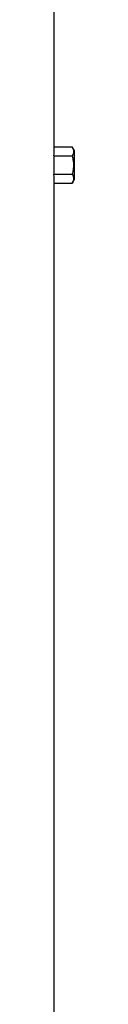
# Model space of a CAD drawing. Header units: millimetres. Extents: x 2572 to 4387, y 1283 to 6159.
# Tile 11 of 13: x 4254 to 4278, y 3721 to 4910. Entities that reach past the tile are written whole.
import ezdxf

# ---------------------------------------------------------------- set-up
doc = ezdxf.new("R2010")
doc.units = ezdxf.units.MM
doc.header["$LTSCALE"] = 2

msp = doc.modelspace()

# ---------------------------------------------------------------- linework, layer by layer
at = {"color": 7, "linetype": 'Continuous', "lineweight": 25}
for p, q in [((4254.3, 4756.8), (4254.3, 4934.9)), ((4254.3, 4756.8), (4276, 4756.8)), ((4278.3, 4752.9), (4276, 4756.8)), ((4278.3, 4752.9), (4278.3, 4734.9)), ((4254, 4745.8), (4254, 4723.9)), ((4254, 4745.8), (4276, 4745.8)), ((4278.3, 4734.9), (4278.3, 4716.9)), ((4254, 4723.9), (4276, 4723.9)), ((4254.3, 2814.9), (4254.3, 4712.9)), ((4254.3, 4712.9), (4276, 4712.9)), ((4276, 4712.9), (4278.3, 4716.9))]:
    msp.add_line(p, q, dxfattribs=at)
for centre, start_param, end_param in [((3610.3, 4756.8), 6.253678, 6.283185), ((3610.3, 4712.9), 0, 0.029507)]:
    msp.add_ellipse(centre, major_axis=(644, 0), ratio=0.57735, start_param=start_param, end_param=end_param, dxfattribs=at)
for points, knots in [([(4276, 4756.8), (4276.5, 4755.9), (4276.9, 4755), (4277.5, 4753.2), (4277.7, 4752.3), (4277.7, 4750.9), (4277.7, 4750.4), (4277.5, 4749.5), (4277.4, 4749), (4276.9, 4747.6), (4276.5, 4746.7), (4276, 4745.8)], [0, 0, 0, 0, 0.25, 0.25, 0.5, 0.5, 0.625, 0.625, 0.75, 0.75, 1, 1, 1, 1]), ([(4276, 4745.8), (4276.5, 4744.1), (4276.9, 4742.2), (4277.5, 4738.6), (4277.7, 4736.7), (4277.7, 4733), (4277.5, 4731.1), (4276.9, 4727.5), (4276.5, 4725.7), (4276, 4723.9)], [0, 0, 0, 0, 0.25, 0.25, 0.5, 0.5, 0.75, 0.75, 1, 1, 1, 1]), ([(4276, 4723.9), (4276.5, 4723), (4276.9, 4722.1), (4277.5, 4720.3), (4277.7, 4719.4), (4277.7, 4718), (4277.7, 4717.5), (4277.5, 4716.6), (4277.4, 4716.1), (4276.9, 4714.7), (4276.5, 4713.8), (4276, 4712.9)], [0, 0, 0, 0, 0.25, 0.25, 0.5, 0.5, 0.625, 0.625, 0.75, 0.75, 1, 1, 1, 1])]:
    msp.add_open_spline(points, degree=3, knots=knots, dxfattribs=at)

doc.saveas('drawing.dxf')
